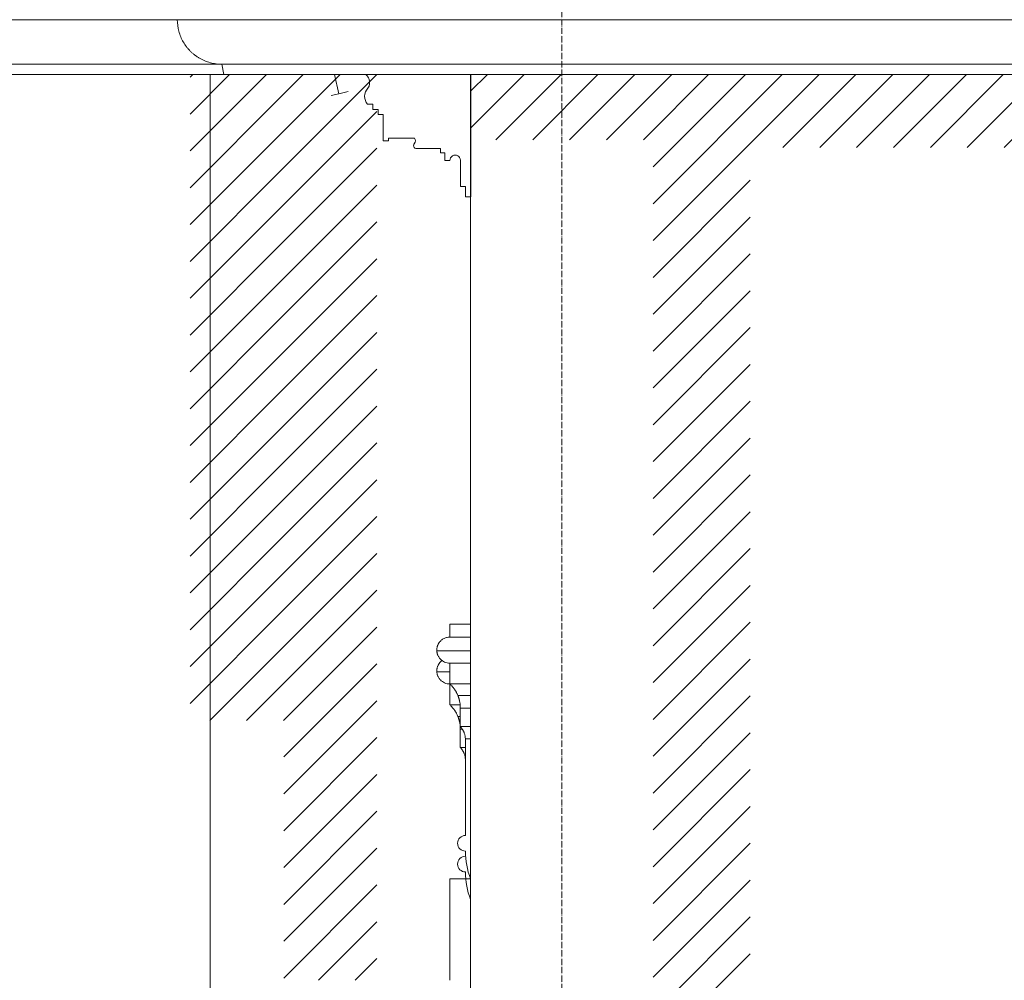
# Model space of a CAD drawing. Header units: millimetres. Extents: x -5998 to 64464, y -2232 to 8822.
# Tile 48 of 52: x 50419 to 52309, y 3435 to 5279. Entities that reach past the tile are written whole.
import ezdxf

# ---------------------------------------------------------------- set-up
doc = ezdxf.new("R2010")
doc.units = ezdxf.units.MM
doc.linetypes.add('_Traço - ponto', pattern=[16, 12, -2, 0, -2])
for name, color, linetype, lineweight in [('A-DETL-GENF', 92, 'Continuous', 18), ('A-GENM', 13, 'Continuous', 18), ('A-GLAZ', 151, 'Continuous', 18), ('A-GLAZ-CWMG', 51, 'Continuous', 18), ('A-ROOF-OTLN', 132, 'Continuous', 18), ('A-WALL', 113, 'Continuous', 18), ('S-GRID', 1, 'Continuous', 9)]:
    doc.layers.add(name, color=color, linetype=linetype, lineweight=lineweight)
pattern_1 = [(45, (39284.153, 0), (-35.35534, 35.35534), [])]

# ---------------------------------------------------------------- blocks, each defined once
blk = doc.blocks.new('Window_CV - Window_CV - 1 divisão-4329170-ELEVAÇÃO 4 - MAPEAMENTO DE DANOS')
at = {"layer": 'A-GLAZ'}
for p, q in [((11913.5, 3435), (11913.5, 3630)), ((11953.5, 3630), (11913.5, 3630)), ((11913.5, 2580), (11913.5, 2748.7))]:
    blk.add_line(p, q, dxfattribs=at)
blk = doc.blocks.new('Rectangular Mullion - 6x12 cm 2-4082025-ELEVAÇÃO 4 - MAPEAMENTO DE DANOS')
at = {"layer": 'A-GLAZ-CWMG'}
for p, q in [((11700.5, 5137), (11692.5, 5173.8)), ((11718.2, 5140.9), (11700.5, 5137)), ((11685.5, 5133.8), (11700.5, 5137))]:
    blk.add_line(p, q, dxfattribs=at)
blk = doc.blocks.new('ornamento esquadrias - ornamento esquadrias-V3-ELEVAÇÃO 4 - MAPEAMENTO DE DANOS')
at = {"layer": 'A-GENM'}
for p, q in [((11913.5, 4093.9), (11913.5, 4118.9)), ((11953.5, 4118.9), (11913.5, 4118.9)), ((11913.5, 4093.9), (11953.5, 4093.9)), ((11913.5, 4093.9), (11953.5, 4093.9)), ((11953.5, 4067.3), (11888.5, 4067.3)), ((11953.5, 4043.9), (11913.5, 4043.9)), ((11913.5, 4003.9), (11913.5, 4043.9)), ((11953.5, 4043.9), (11913.5, 4043.9)), ((11913.5, 4003.9), (11953.5, 4003.9)), ((11913.5, 4003.9), (11953.5, 4003.9)), ((11953.5, 3981.7), (11929, 3981.7)), ((11953.5, 3957.2), (11933.5, 3957.2)), ((11933.5, 3922.2), (11933.5, 3957.2)), ((11953.5, 3957.2), (11933.5, 3957.2)), ((11933.5, 3922.2), (11953.5, 3922.2)), ((11933.5, 3922.2), (11953.5, 3922.2)), ((11943.5, 3713), (11943.5, 3898.8)), ((11953.5, 3898.8), (11943.5, 3898.8)), ((11953.5, 3898.8), (11943.5, 3898.8))]:
    blk.add_line(p, q, dxfattribs=at)
for centre, radius, start, end in [((11943.5, 3698), 15, 90, 270), ((12080.7, 3681.4), 137.2, 179.3469, 202.0203)]:
    blk.add_arc(centre, radius, start, end, dxfattribs=at)
for points, knots in [([(11913.5, 4093.9), (11911.2, 4093.9), (11908, 4093.4), (11903.9, 4092), (11901, 4090.6), (11898.3, 4088.8), (11896, 4086.8), (11894.3, 4084.9), (11893.1, 4083.3), (11891.7, 4081.3), (11890.7, 4079.3), (11890, 4077.4), (11889.6, 4076.2), (11889.1, 4074.6), (11888.8, 4072.7), (11888.5, 4070.2), (11888.5, 4068.5), (11888.5, 4067.3)], [0, 0, 0, 0, 0.142857, 0.214286, 0.285714, 0.357143, 0.428571, 0.5, 0.535714, 0.571429, 0.678571, 0.705357, 0.732143, 0.785714, 0.839286, 0.892857, 1, 1, 1, 1]), ([(11888.5, 4067.3), (11888.5, 4066.9), (11888.6, 4065.9), (11888.9, 4064.2), (11889.3, 4062.5), (11889.7, 4061.1), (11890.2, 4059.7), (11891, 4057.9), (11892.6, 4054.9), (11896.3, 4050.2), (11901.9, 4046.3), (11908.4, 4044.2), (11911.8, 4043.9), (11913.5, 4043.9)], [0, 0, 0, 0, 0.0625, 0.125, 0.1875, 0.21875, 0.25, 0.3125, 0.375, 0.5, 0.75, 0.875, 1, 1, 1, 1]), ([(11929, 3981.7), (11928.8, 3982.4), (11928.1, 3984), (11926.8, 3986.6), (11925.9, 3988.4), (11925, 3989.8), (11924.1, 3991.3), (11923.1, 3992.9), (11921.9, 3994.6), (11920.1, 3996.9), (11917.4, 4000), (11914.9, 4002.6), (11913.5, 4003.9)], [-1, -1, -1, -1, -0.75, -0.625, -0.5625, -0.5, -0.4375, -0.375, -0.3125, -0.25, -0.125, 0, 0, 0, 0]), ([(11933.5, 3957.2), (11933.5, 3959.8), (11933.4, 3963.4), (11932.9, 3967.8), (11932.4, 3970.2), (11932.1, 3972.1), (11931.7, 3973.4), (11931.4, 3974.6), (11931.1, 3975.7), (11930.8, 3976.8), (11930.5, 3977.7), (11930.2, 3978.6), (11929.9, 3979.3), (11929.7, 3980), (11929.4, 3980.8), (11929.2, 3981.2), (11929.2, 3981.4)], [-1, -1, -1, -1, -0.8333333, -0.75, -0.6666667, -0.625, -0.5833333, -0.5416667, -0.5, -0.4583333, -0.4166667, -0.375, -0.3333333, -0.2916667, -0.25, -0.1666667, -0.1666667, -0.1666667, -0.1666667]), ([(11943.5, 3898.8), (11943.4, 3900.8), (11943, 3903.6), (11942.2, 3907.1), (11941.5, 3909.2), (11940.9, 3910.8), (11940.4, 3911.9), (11939.9, 3913), (11939.4, 3914), (11938.8, 3915), (11938.3, 3915.9), (11937.7, 3916.8), (11937.2, 3917.6), (11936.6, 3918.4), (11936.1, 3919.1), (11935.6, 3919.8), (11935.1, 3920.4), (11934.6, 3921), (11934.1, 3921.6), (11933.7, 3922), (11933.5, 3922.2)], [-1, -1, -1, -1, -0.833333, -0.75, -0.666667, -0.625, -0.583333, -0.541667, -0.5, -0.458333, -0.416667, -0.375, -0.333333, -0.291667, -0.25, -0.208333, -0.166667, -0.125, -0.083333, 0, 0, 0, 0])]:
    blk.add_open_spline(points, degree=3, knots=knots, dxfattribs=at)
blk = doc.blocks.new('ornamento esquadrias - ornamento esquadrias-V4-ELEVAÇÃO 4 - MAPEAMENTO DE DANOS')
at = {"layer": 'A-GENM'}
for p, q in [((11913.5, 4027.3), (11888.5, 4027.3)), ((11913.5, 3963.9), (11913.5, 4003.9)), ((11913.5, 3963.9), (11933.3, 3963.9)), ((11913.5, 3963.9), (11933.3, 3963.9)), ((11933.5, 3941.7), (11929, 3941.7)), ((11937.4, 3917.2), (11933.5, 3917.2)), ((11933.5, 3882.2), (11933.5, 3917.2)), ((11937.4, 3917.2), (11933.5, 3917.2)), ((11933.5, 3882.2), (11943.5, 3882.2)), ((11933.5, 3882.2), (11943.5, 3882.2)), ((11943.5, 3673), (11943.5, 3683))]:
    blk.add_line(p, q, dxfattribs=at)
for centre, radius, start, end in [((11943.5, 3658), 15, 90, 270), ((12080.7, 3641.4), 137.2, 179.3469, 202.0203)]:
    blk.add_arc(centre, radius, start, end, dxfattribs=at)
for points, knots in [([(11898.6, 4048.9), (11898.5, 4048.9), (11897.6, 4048.2), (11896, 4046.8), (11894.3, 4044.9), (11893.1, 4043.3), (11891.7, 4041.3), (11890.7, 4039.3), (11890, 4037.4), (11889.6, 4036.2), (11889.1, 4034.6), (11888.8, 4032.7), (11888.5, 4030.2), (11888.5, 4028.5), (11888.5, 4027.3)], [0.3516605, 0.3516605, 0.3516605, 0.3516605, 0.3571429, 0.4285714, 0.5, 0.5357143, 0.5714286, 0.6785714, 0.7053571, 0.7321429, 0.7857143, 0.8392857, 0.8928571, 1, 1, 1, 1]), ([(11888.5, 4027.3), (11888.5, 4026.9), (11888.6, 4025.9), (11888.9, 4024.2), (11889.3, 4022.5), (11889.7, 4021.1), (11890.2, 4019.7), (11891, 4017.9), (11892.6, 4014.9), (11896.3, 4010.2), (11901.9, 4006.3), (11908.4, 4004.2), (11911.8, 4003.9), (11913.5, 4003.9)], [0, 0, 0, 0, 0.0625, 0.125, 0.1875, 0.21875, 0.25, 0.3125, 0.375, 0.5, 0.75, 0.875, 1, 1, 1, 1]), ([(11929, 3941.7), (11928.8, 3942.4), (11928.1, 3944), (11926.8, 3946.6), (11925.9, 3948.4), (11925, 3949.8), (11924.1, 3951.3), (11923.1, 3952.9), (11921.9, 3954.6), (11920.1, 3956.9), (11917.4, 3960), (11914.9, 3962.6), (11913.5, 3963.9)], [-1, -1, -1, -1, -0.75, -0.625, -0.5625, -0.5, -0.4375, -0.375, -0.3125, -0.25, -0.125, 0, 0, 0, 0]), ([(11933.5, 3917.2), (11933.5, 3919.8), (11933.4, 3923.4), (11932.9, 3927.8), (11932.4, 3930.2), (11932.1, 3932.1), (11931.7, 3933.4), (11931.4, 3934.6), (11931.1, 3935.7), (11930.8, 3936.8), (11930.5, 3937.7), (11930.2, 3938.6), (11929.9, 3939.3), (11929.7, 3940), (11929.4, 3940.8), (11929.2, 3941.2), (11929.2, 3941.4)], [-1, -1, -1, -1, -0.8333333, -0.75, -0.6666667, -0.625, -0.5833333, -0.5416667, -0.5, -0.4583333, -0.4166667, -0.375, -0.3333333, -0.2916667, -0.25, -0.1666667, -0.1666667, -0.1666667, -0.1666667]), ([(11943.5, 3858.8), (11943.4, 3860.8), (11943, 3863.6), (11942.2, 3867.1), (11941.5, 3869.2), (11940.9, 3870.8), (11940.4, 3871.9), (11939.9, 3873), (11939.4, 3874), (11938.8, 3875), (11938.3, 3875.9), (11937.7, 3876.8), (11937.2, 3877.6), (11936.6, 3878.4), (11936.1, 3879.1), (11935.6, 3879.8), (11935.1, 3880.4), (11934.6, 3881), (11934.1, 3881.6), (11933.7, 3882), (11933.5, 3882.2)], [-1, -1, -1, -1, -0.833333, -0.75, -0.666667, -0.625, -0.583333, -0.541667, -0.5, -0.458333, -0.416667, -0.375, -0.333333, -0.291667, -0.25, -0.208333, -0.166667, -0.125, -0.083333, 0, 0, 0, 0])]:
    blk.add_open_spline(points, degree=3, knots=knots, dxfattribs=at)
blk = doc.blocks.new('ORNAMENTO SUPERIOR - ORNAMENTO SUPERIOR-4323885-ELEVAÇÃO 4 - MAPEAMENTO DE DANOS')
at = {"layer": 'A-GENM'}
for p, q in [((11953.8, 5048.7), (11953.8, 5173.7)), ((11755.8, 5116.7), (11765.8, 5116.7)), ((11765.8, 5116.7), (11765.8, 5106.7)), ((11765.8, 5106.7), (11773.5, 5106.7)), ((11773.5, 5106.7), (11775.8, 5106.7)), ((11775.8, 5106.7), (11775.8, 5096.7)), ((11775.8, 5096.7), (11785.8, 5096.7)), ((11785.8, 5096.7), (11785.8, 5046.7)), ((11785.8, 5046.7), (11795.8, 5046.7)), ((11795.8, 5046.7), (11795.8, 5051.7)), ((11795.8, 5051.7), (11845.8, 5051.7)), ((11953.8, 4938.7), (11953.8, 5048.7)), ((11849.9, 5031.7), (11895.8, 5031.7)), ((11895.8, 5031.7), (11895.8, 5023.7)), ((11895.8, 5023.7), (11903.8, 5023.7)), ((11903.8, 5023.7), (11903.8, 5008.7)), ((11903.8, 5008.7), (11913.8, 5008.7)), ((11933.8, 5009.1), (11933.8, 4958.7)), ((11933.8, 4958.7), (11943.8, 4958.7)), ((11943.8, 4958.7), (11943.8, 4938.7)), ((11943.8, 4938.7), (11953.8, 4938.7))]:
    blk.add_line(p, q, dxfattribs=at)
for centre, radius, start, end in [((11740.8, 5158.3), 19, 35, 55.2975), ((11740.8, 5158.3), 19, 21.0919, 35), ((11740.8, 5158.3), 19, 325.4597, 21.0919), ((11772.7, 5131.7), 22.6, 135.8597, 221.7664), ((11840.3, 5046.7), 7.42, 317.6422, 42.3578), ((11849.9, 5037.5), 5.84, 134.5404, 270), ((11923.8, 5009.1), 10, 0, 182.8227)]:
    blk.add_arc(centre, radius, start, end, dxfattribs=at)

msp = doc.modelspace()

# ---------------------------------------------------------------- hatches: boundary and pattern name
at = {"layer": 'A-DETL-GENF'}
h = msp.add_hatch(dxfattribs=at)
h.set_pattern_fill('FP_16', color=171, style=0, pattern_type=2)
h.set_pattern_definition(pattern_1)
h.paths.add_polyline_path([(50746, 3933.8), (50926, 3933.8), (50926, 5173.8), (50746, 5173.8), (50746, 4268.5)], flags=0)
h = msp.add_hatch(dxfattribs=at)
h.set_pattern_fill('FP_16', color=231, style=0, pattern_type=2)
h.set_pattern_definition(pattern_1)
h.paths.add_polyline_path([(50964.6, 3435), (51104.6, 3435), (51104.6, 5173.8), (50926, 5173.8), (50926, 3435)], flags=0)
h = msp.add_hatch(dxfattribs=at)
h.set_pattern_fill('FP_16', color=231, style=0, pattern_type=2)
h.set_pattern_definition(pattern_1)
h.paths.add_polyline_path([(52553.1, 1280), (55173.9, 1280), (55132, 1758.2), (55047.2, 1843), (54887.2, 1843), (54816.5, 1772.3), (54659.6, 1699.2), (54419.6, 1699.2), (54174.6, 1944.2), (54036, 2024.2), (53836.8, 2006.7), (53485.7, 1843), (53385.7, 1843), (53173.6, 2055.2), (52149.7, 1780.8), (52041, 1730.1), (51821, 1730.1), (51821, 5033.8), (57679.4, 5033.8), (57679.4, 5173.8), (51284.6, 5173.8), (51284.6, 5048.7), (51634.6, 5048.7), (51634.6, 1280), (52458.8, 1280)], flags=0)
h.paths.add_polyline_path([(52349.8, 1365.5), (52349.8, 1504.2), (52458.8, 1504.2), (52458.8, 1582.4), (52425, 1582.4), (52459.2, 1616.6), (52553.1, 1582.4), (52713.1, 1582.4), (52906.3, 1634.2), (52958.1, 1582.4), (53097.8, 1531.6), (53257.8, 1531.6), (53335.1, 1552.3), (53335.1, 1445), (53205.6, 1492.3), (52920.8, 1492.3), (52458.8, 1389.7)], flags=0)

# ---------------------------------------------------------------- linework, layer by layer
at = {"layer": 'A-ROOF-OTLN'}
for p, q in [((58162.5, 5279), (45623.6, 5279)), ((45538, 5193.5), (58077, 5193.5)), ((50810.7, 5173.8), (50807.2, 5193.5)), ((58073.5, 5173.8), (45426, 5173.8))]:
    msp.add_line(p, q, dxfattribs=at)
msp.add_open_spline([(50807.2, 5193.5), (50803.5, 5193.5), (50796, 5194), (50785, 5196.2), (50776.1, 5199.2), (50769.3, 5202.3), (50764.4, 5204.9), (50759.6, 5207.9), (50755.1, 5211.1), (50750.8, 5214.7), (50746.7, 5218.5), (50742.8, 5222.6), (50738.1, 5228.4), (50732.9, 5236.1), (50727.9, 5246.2), (50723.1, 5260.4), (50721.6, 5271.6), (50721.6, 5279)], degree=3, knots=[0, 0, 0, 0, 0.083333, 0.166667, 0.25, 0.291667, 0.333333, 0.375, 0.416667, 0.458333, 0.5, 0.541667, 0.583333, 0.666667, 0.75, 0.833333, 1, 1, 1, 1], dxfattribs=at)
at = {"layer": 'A-WALL'}
for p, q in [((50784.6, 5173.8), (50784.6, 2580)), ((51284.6, 1280), (51284.6, 5173.8))]:
    msp.add_line(p, q, dxfattribs=at)
at = {"layer": 'S-GRID', "linetype": '_Traço - ponto'}
msp.add_line((51459.6, -2218.8), (51459.6, 8321.9), dxfattribs=at)

# ---------------------------------------------------------------- block references
at = {"layer": 'A-GENM'}
for name in ['ORNAMENTO SUPERIOR - ORNAMENTO SUPERIOR-4323885-ELEVAÇÃO 4 - MAPEAMENTO DE DANOS', 'ornamento esquadrias - ornamento esquadrias-V3-ELEVAÇÃO 4 - MAPEAMENTO DE DANOS', 'ornamento esquadrias - ornamento esquadrias-V4-ELEVAÇÃO 4 - MAPEAMENTO DE DANOS']:
    msp.add_blockref(name, (39331.1, 0), dxfattribs=at)
at = {"layer": 'A-GLAZ'}
msp.add_blockref('Window_CV - Window_CV - 1 divisão-4329170-ELEVAÇÃO 4 - MAPEAMENTO DE DANOS', (39331.1, 0), dxfattribs=at)
at = {"layer": 'A-GLAZ-CWMG'}
msp.add_blockref('Rectangular Mullion - 6x12 cm 2-4082025-ELEVAÇÃO 4 - MAPEAMENTO DE DANOS', (39331.1, 0), dxfattribs=at)

doc.saveas('drawing.dxf')
